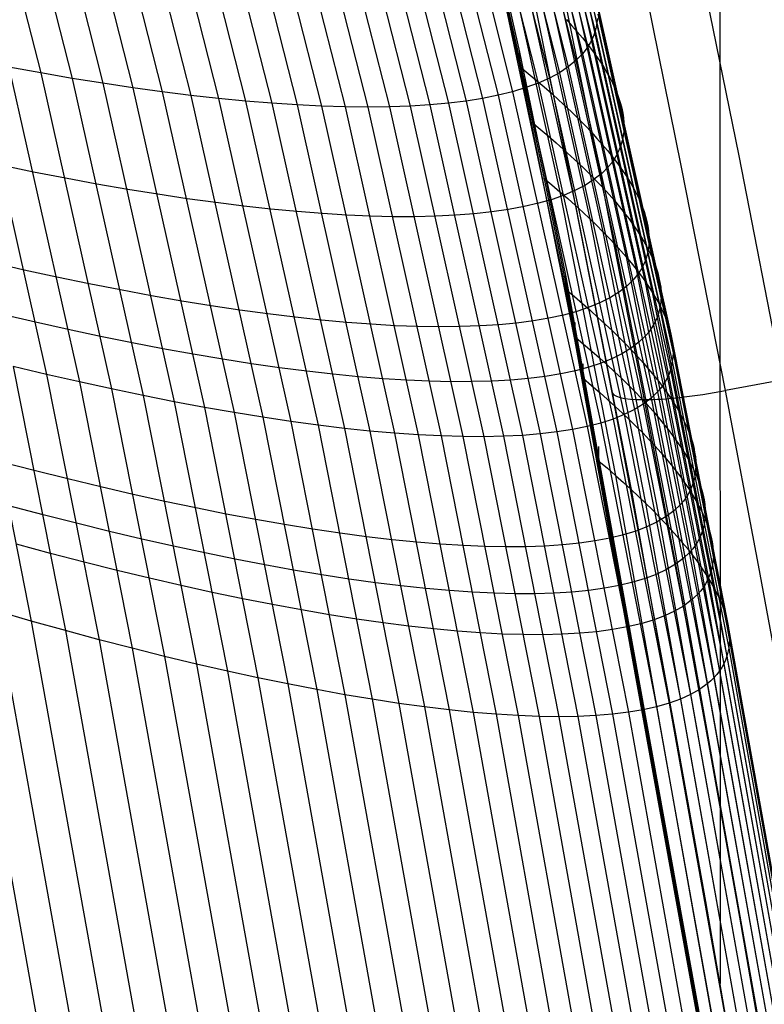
# Model space of a CAD drawing. Extents: x -260 to 296, y -277 to 294.
# Tile 164 of 241: x 238 to 257, y 1 to 26. Entities that reach past the tile are written whole.
import ezdxf

# ---------------------------------------------------------------- set-up
doc = ezdxf.new("R2010")
doc.units = 0
doc.layers.add('PREDEFINITO', color=7, linetype='CONTINUOUS')

msp = doc.modelspace()

# ---------------------------------------------------------------- linework, layer by layer
at = {"layer": 'PREDEFINITO'}
for p, q in [((256.149, 70.102, 693.958), (256.172, 1.455, 420.455)), ((250.825, 34.729, 410.303), (253.012, 26.079, 410.975)), ((250.778, 34.511, 411.121), (252.964, 25.864, 411.813)), ((250.593, 34.103, 412.779), (252.778, 25.466, 413.51)), ((250.7, 34.303, 411.947), (252.886, 25.66, 412.658)), ((250.456, 33.913, 413.617), (252.64, 25.283, 414.367)), ((250.29, 33.733, 414.46), (252.472, 25.11, 415.23)), ((249.869, 33.402, 416.157), (252.047, 24.799, 416.964)), ((250.094, 33.562, 415.307), (252.274, 24.949, 416.095)), ((249.333, 33.112, 417.862), (251.505, 24.533, 418.705)), ((249.615, 33.252, 417.009), (251.791, 24.66, 417.834)), ((236.701, 32.866, 435.054), (238.755, 24.794, 436.185)), ((248.682, 32.865, 419.567), (250.849, 24.313, 420.445)), ((249.021, 32.983, 418.715), (251.191, 24.417, 419.576)), ((237.497, 32.758, 434.405), (239.559, 24.655, 435.529)), ((238.277, 32.662, 433.738), (240.346, 24.528, 434.853)), ((239.04, 32.576, 433.053), (241.116, 24.413, 434.16)), ((247.499, 32.576, 422.11), (249.655, 24.074, 423.038)), ((247.921, 32.661, 421.266), (250.08, 24.141, 422.178)), ((248.315, 32.758, 420.418), (250.478, 24.221, 421.313)), ((239.785, 32.502, 432.352), (241.868, 24.31, 433.45)), ((240.51, 32.439, 431.636), (242.6, 24.218, 432.723)), ((241.216, 32.388, 430.904), (243.313, 24.139, 431.981)), ((241.902, 32.348, 430.158), (244.005, 24.071, 431.224)), ((242.566, 32.319, 429.399), (244.676, 24.016, 430.454)), ((245.002, 32.319, 426.247), (247.134, 23.919, 427.25)), ((245.552, 32.347, 425.434), (247.689, 23.925, 426.423)), ((246.077, 32.388, 424.613), (248.219, 23.944, 425.587)), ((246.577, 32.439, 423.785), (248.724, 23.975, 424.744)), ((247.051, 32.502, 422.95), (249.203, 24.018, 423.894)), ((243.209, 32.302, 428.628), (245.325, 23.973, 429.67)), ((243.83, 32.296, 427.845), (245.951, 23.943, 428.874)), ((244.428, 32.302, 427.051), (246.554, 23.925, 428.067)), ((251.033, 25.328, 408.793), (249.734, 31.052, 408.557)), ((251.033, 25.143, 404.297), (249.734, 30.866, 404.061)), ((249.734, 30.681, 399.565), (251.033, 24.957, 399.801)), ((250.155, 30.341, 399.885), (252.062, 21.747, 400.26)), ((250.548, 30.007, 400.509), (252.458, 21.399, 400.904)), ((250.913, 29.678, 401.153), (252.826, 21.058, 401.567)), ((251.25, 29.356, 401.816), (253.166, 20.724, 402.25)), ((251.559, 29.04, 402.497), (253.477, 20.397, 402.951)), ((251.839, 28.731, 403.196), (253.76, 20.079, 403.67)), ((252.09, 28.428, 403.912), (254.013, 19.768, 404.405)), ((256.654, 22.665, 412.939), (255.491, 28.417, 412.179)), ((252.312, 28.134, 404.644), (254.236, 19.467, 405.157)), ((255.183, 22.377, 413.009), (254.022, 28.119, 412.252)), ((252.216, 19.24, 399.756), (250.398, 27.822, 399.4)), ((252.296, 22.257, 416.116), (251.159, 27.891, 415.375)), ((253.119, 22.103, 413.978), (251.967, 27.804, 413.228)), ((252.504, 27.846, 405.391), (254.43, 19.174, 405.924)), ((252.666, 27.567, 406.152), (254.594, 18.89, 406.706)), ((252.902, 27.035, 407.714), (254.832, 18.351, 408.309)), ((252.975, 26.782, 408.514), (254.905, 18.097, 409.128)), ((253.017, 26.538, 409.324), (254.948, 17.853, 409.959)), ((253.03, 26.304, 410.145), (254.961, 17.619, 410.799)), ((252.227, 26.16, 402.649), (252.371, 26.003, 402.999)), ((252.371, 26.003, 402.999), (252.508, 25.848, 403.354)), ((253.012, 26.079, 410.975), (252.992, 25.97, 411.393)), ((253.025, 26.19, 410.559), (253.012, 26.079, 410.975)), ((253.012, 26.079, 410.975), (254.943, 17.397, 411.649)), ((252.508, 25.848, 403.354), (252.637, 25.694, 403.713)), ((252.929, 25.761, 412.234), (252.886, 25.66, 412.658)), ((252.964, 25.864, 411.813), (252.929, 25.761, 412.234)), ((252.992, 25.97, 411.393), (252.964, 25.864, 411.813)), ((252.964, 25.864, 411.813), (254.894, 17.186, 412.507)), ((252.637, 25.694, 403.713), (252.76, 25.543, 404.076)), ((252.76, 25.543, 404.076), (252.874, 25.393, 404.444)), ((252.836, 25.562, 413.083), (252.778, 25.466, 413.51)), ((252.886, 25.66, 412.658), (252.836, 25.562, 413.083)), ((252.886, 25.66, 412.658), (254.816, 16.986, 413.372)), ((252.216, 19.611, 409.029), (251.033, 25.328, 408.793)), ((251.033, 24.957, 399.801), (251.033, 25.328, 408.793)), ((252.64, 25.283, 414.367), (252.472, 25.11, 415.23)), ((252.712, 25.373, 413.938), (252.64, 25.283, 414.367)), ((252.64, 25.283, 414.367), (254.567, 16.621, 415.12)), ((252.778, 25.466, 413.51), (252.712, 25.373, 413.938)), ((252.778, 25.466, 413.51), (254.706, 16.797, 414.243)), ((252.874, 25.393, 404.444), (252.982, 25.245, 404.815)), ((252.982, 25.245, 404.815), (253.082, 25.1, 405.19)), ((237.1, 25.105, 437.44), (238.9, 17.067, 438.588)), ((252.216, 19.425, 404.533), (251.033, 25.143, 404.297)), ((252.472, 25.11, 415.23), (252.274, 24.949, 416.095)), ((252.472, 25.11, 415.23), (254.398, 16.456, 416.001)), ((253.082, 25.1, 405.19), (253.175, 24.956, 405.568)), ((238.755, 24.794, 436.185), (237.935, 24.943, 436.823)), ((237.935, 24.943, 436.823), (239.742, 16.874, 437.965)), ((239.559, 24.655, 435.529), (238.755, 24.794, 436.185)), ((238.755, 24.794, 436.185), (240.569, 16.692, 437.321)), ((251.033, 24.957, 399.801), (253.063, 14.843, 400.218)), ((251.033, 24.957, 399.519), (251.248, 24.782, 399.825)), ((251.248, 24.782, 399.825), (251.456, 24.608, 400.135)), ((252.047, 24.799, 416.964), (251.791, 24.66, 417.834)), ((252.274, 24.949, 416.095), (252.047, 24.799, 416.964)), ((252.047, 24.799, 416.964), (253.97, 16.164, 417.773)), ((252.274, 24.949, 416.095), (254.199, 16.304, 416.886)), ((253.175, 24.956, 405.568), (253.26, 24.815, 405.951)), ((253.26, 24.815, 405.951), (253.338, 24.676, 406.336)), ((240.346, 24.528, 434.853), (239.559, 24.655, 435.529)), ((239.559, 24.655, 435.529), (241.379, 16.523, 436.656)), ((241.116, 24.413, 434.16), (240.346, 24.528, 434.853)), ((240.346, 24.528, 434.853), (242.173, 16.365, 435.973)), ((251.505, 24.533, 418.705), (251.191, 24.417, 419.576)), ((251.456, 24.608, 400.135), (251.657, 24.435, 400.451)), ((251.791, 24.66, 417.834), (251.505, 24.533, 418.705)), ((251.505, 24.533, 418.705), (253.424, 15.921, 419.551)), ((251.791, 24.66, 417.834), (253.711, 16.036, 418.662)), ((253.338, 24.676, 406.336), (253.408, 24.539, 406.726)), ((253.408, 24.539, 406.726), (253.471, 24.404, 407.118)), ((241.868, 24.31, 433.45), (241.116, 24.413, 434.16)), ((241.116, 24.413, 434.16), (242.949, 16.22, 435.271)), ((242.6, 24.218, 432.723), (241.868, 24.31, 433.45)), ((241.868, 24.31, 433.45), (243.707, 16.087, 434.551)), ((250.849, 24.313, 420.445), (250.478, 24.221, 421.313)), ((251.191, 24.417, 419.576), (250.849, 24.313, 420.445)), ((250.849, 24.313, 420.445), (252.762, 15.73, 421.326)), ((251.191, 24.417, 419.576), (253.107, 15.819, 420.439)), ((251.657, 24.435, 400.451), (251.851, 24.264, 400.772)), ((251.851, 24.264, 400.772), (252.038, 24.095, 401.098)), ((253.471, 24.404, 407.118), (253.526, 24.271, 407.514)), ((253.526, 24.271, 407.514), (253.574, 24.141, 407.912)), ((243.313, 24.139, 431.981), (242.6, 24.218, 432.723)), ((242.6, 24.218, 432.723), (244.445, 15.967, 433.815)), ((244.005, 24.071, 431.224), (243.313, 24.139, 431.981)), ((243.313, 24.139, 431.981), (245.164, 15.86, 433.062)), ((244.676, 24.016, 430.454), (244.005, 24.071, 431.224)), ((244.005, 24.071, 431.224), (245.862, 15.765, 432.295)), ((245.325, 23.973, 429.67), (244.676, 24.016, 430.454)), ((244.676, 24.016, 430.454), (246.538, 15.683, 431.512)), ((249.203, 24.018, 423.894), (248.724, 23.975, 424.744)), ((249.655, 24.074, 423.038), (249.203, 24.018, 423.894)), ((249.203, 24.018, 423.894), (251.102, 15.503, 424.841)), ((250.08, 24.141, 422.178), (249.655, 24.074, 423.038)), ((249.655, 24.074, 423.038), (251.558, 15.54, 423.97)), ((250.478, 24.221, 421.313), (250.08, 24.141, 422.178)), ((250.08, 24.141, 422.178), (251.987, 15.59, 423.093)), ((250.478, 24.221, 421.313), (252.388, 15.654, 422.211)), ((252.038, 24.095, 401.098), (252.218, 23.927, 401.429)), ((253.574, 24.141, 407.912), (253.614, 24.013, 408.314)), ((253.614, 24.013, 408.314), (253.647, 23.888, 408.719)), ((245.951, 23.943, 428.874), (245.325, 23.973, 429.67)), ((245.325, 23.973, 429.67), (247.192, 15.615, 430.717)), ((246.554, 23.925, 428.067), (245.951, 23.943, 428.874)), ((245.951, 23.943, 428.874), (247.824, 15.559, 429.908)), ((247.134, 23.919, 427.25), (246.554, 23.925, 428.067)), ((246.554, 23.925, 428.067), (248.432, 15.517, 429.088)), ((247.689, 23.925, 426.423), (247.134, 23.919, 427.25)), ((247.134, 23.919, 427.25), (249.016, 15.488, 428.257)), ((248.219, 23.944, 425.587), (247.689, 23.925, 426.423)), ((247.689, 23.925, 426.423), (249.576, 15.472, 427.415)), ((248.724, 23.975, 424.744), (248.219, 23.944, 425.587)), ((248.219, 23.944, 425.587), (250.11, 15.469, 426.565)), ((248.724, 23.975, 424.744), (250.619, 15.479, 425.707)), ((252.218, 23.927, 401.429), (252.391, 23.761, 401.765)), ((252.391, 23.761, 401.765), (252.557, 23.597, 402.105)), ((253.647, 23.888, 408.719), (253.672, 23.765, 409.126)), ((253.672, 23.765, 409.126), (253.69, 23.644, 409.536)), ((251.339, 23.53, 399.578), (251.554, 23.353, 399.885)), ((252.557, 23.597, 402.105), (252.716, 23.435, 402.45)), ((253.69, 23.644, 409.536), (253.7, 23.526, 409.948)), ((253.7, 23.526, 409.948), (253.702, 23.41, 410.363)), ((251.554, 23.353, 399.885), (251.762, 23.178, 400.198)), ((252.716, 23.435, 402.45), (252.868, 23.274, 402.8)), ((252.868, 23.274, 402.8), (253.012, 23.115, 403.154)), ((253.697, 23.297, 410.78), (253.684, 23.186, 411.199)), ((253.702, 23.41, 410.363), (253.697, 23.297, 410.78)), ((251.762, 23.178, 400.198), (251.963, 23.005, 400.515)), ((251.963, 23.005, 400.515), (252.158, 22.833, 400.838)), ((253.012, 23.115, 403.154), (253.149, 22.959, 403.512)), ((253.636, 22.972, 412.044), (253.601, 22.87, 412.469)), ((253.664, 23.078, 411.621), (253.636, 22.972, 412.044)), ((253.684, 23.186, 411.199), (253.664, 23.078, 411.621)), ((252.158, 22.833, 400.838), (252.345, 22.662, 401.166)), ((253.149, 22.959, 403.512), (253.279, 22.804, 403.875)), ((253.279, 22.804, 403.875), (253.402, 22.651, 404.241)), ((253.558, 22.769, 412.896), (253.508, 22.672, 413.324)), ((253.601, 22.87, 412.469), (253.558, 22.769, 412.896)), ((252.345, 22.662, 401.166), (252.526, 22.493, 401.498)), ((252.526, 22.493, 401.498), (252.699, 22.326, 401.836)), ((253.384, 22.485, 414.186), (253.311, 22.396, 414.618)), ((253.45, 22.577, 413.754), (253.384, 22.485, 414.186)), ((253.402, 22.651, 404.241), (253.517, 22.5, 404.612)), ((253.508, 22.672, 413.324), (253.45, 22.577, 413.754)), ((253.517, 22.5, 404.612), (253.625, 22.351, 404.986)), ((257.776, 16.929, 413.871), (256.654, 22.665, 412.939)), ((238.564, 22.254, 437.203), (237.727, 22.426, 437.823)), ((239.387, 22.094, 436.564), (238.564, 22.254, 437.203)), ((253.393, 16.641, 417.026), (252.296, 22.257, 416.116)), ((252.699, 22.326, 401.836), (252.865, 22.161, 402.178)), ((253.143, 22.227, 415.487), (252.944, 22.068, 416.359)), ((253.311, 22.396, 414.618), (253.143, 22.227, 415.487)), ((253.625, 22.351, 404.986), (253.725, 22.205, 405.364)), ((256.303, 16.651, 413.939), (255.183, 22.377, 413.009)), ((240.193, 21.945, 435.904), (239.387, 22.094, 436.564)), ((251.638, 22.101, 399.637), (251.853, 21.923, 399.946)), ((252.944, 22.068, 416.359), (252.717, 21.921, 417.233)), ((252.865, 22.161, 402.178), (253.024, 21.998, 402.524)), ((253.024, 21.998, 402.524), (253.176, 21.837, 402.875)), ((254.23, 16.418, 414.899), (253.119, 22.103, 413.978)), ((253.725, 22.205, 405.364), (253.818, 22.06, 405.747)), ((253.818, 22.06, 405.747), (253.904, 21.918, 406.132)), ((240.983, 21.808, 435.226), (240.193, 21.945, 435.904)), ((241.755, 21.683, 434.53), (240.983, 21.808, 435.226)), ((251.853, 21.923, 399.946), (252.062, 21.747, 400.26)), ((252.062, 21.747, 400.26), (252.263, 21.572, 400.579)), ((252.062, 21.747, 400.26), (253.489, 14.476, 400.578)), ((252.46, 21.786, 418.11), (252.174, 21.663, 418.987)), ((252.717, 21.921, 417.233), (252.46, 21.786, 418.11)), ((253.176, 21.837, 402.875), (253.321, 21.677, 403.231)), ((253.904, 21.918, 406.132), (253.982, 21.778, 406.521)), ((253.982, 21.778, 406.521), (254.052, 21.641, 406.914)), ((242.508, 21.57, 433.817), (241.755, 21.683, 434.53)), ((243.243, 21.469, 433.087), (242.508, 21.57, 433.817)), ((243.958, 21.38, 432.342), (243.243, 21.469, 433.087)), ((251.859, 21.552, 419.863), (251.515, 21.453, 420.739)), ((252.174, 21.663, 418.987), (251.859, 21.552, 419.863)), ((252.263, 21.572, 400.579), (252.458, 21.399, 400.904)), ((253.321, 21.677, 403.231), (253.458, 21.52, 403.591)), ((253.458, 21.52, 403.591), (253.588, 21.364, 403.955)), ((254.052, 21.641, 406.914), (254.115, 21.505, 407.31)), ((254.115, 21.505, 407.31), (254.171, 21.372, 407.709)), ((244.652, 21.304, 431.581), (243.958, 21.38, 432.342)), ((245.324, 21.24, 430.807), (244.652, 21.304, 431.581)), ((245.975, 21.188, 430.019), (245.324, 21.24, 430.807)), ((250.318, 21.23, 423.349), (249.864, 21.181, 424.21)), ((250.744, 21.292, 422.482), (250.318, 21.23, 423.349)), ((251.144, 21.366, 421.612), (250.744, 21.292, 422.482)), ((251.515, 21.453, 420.739), (251.144, 21.366, 421.612)), ((252.458, 21.399, 400.904), (252.646, 21.228, 401.233)), ((252.458, 21.399, 400.904), (253.888, 14.116, 401.237)), ((252.646, 21.228, 401.233), (252.826, 21.058, 401.567)), ((253.588, 21.364, 403.955), (253.711, 21.21, 404.323)), ((253.711, 21.21, 404.323), (253.826, 21.059, 404.695)), ((254.171, 21.372, 407.709), (254.218, 21.242, 408.111)), ((254.218, 21.242, 408.111), (254.259, 21.113, 408.516)), ((246.603, 21.149, 429.219), (245.975, 21.188, 430.019)), ((247.208, 21.123, 428.407), (246.603, 21.149, 429.219)), ((247.79, 21.109, 427.585), (247.208, 21.123, 428.407)), ((248.346, 21.108, 426.754), (247.79, 21.109, 427.585)), ((248.878, 21.12, 425.913), (248.346, 21.108, 426.754)), ((249.384, 21.144, 425.065), (248.878, 21.12, 425.913)), ((249.864, 21.181, 424.21), (249.384, 21.144, 425.065)), ((252.826, 21.058, 401.567), (253, 20.89, 401.906)), ((252.826, 21.058, 401.567), (254.258, 13.765, 401.917)), ((253.826, 21.059, 404.695), (253.934, 20.91, 405.072)), ((254.259, 21.113, 408.516), (254.292, 20.988, 408.924)), ((254.292, 20.988, 408.924), (254.317, 20.864, 409.334)), ((253, 20.89, 401.906), (253.166, 20.724, 402.25)), ((253.166, 20.724, 402.25), (253.325, 20.56, 402.598)), ((253.166, 20.724, 402.25), (254.6, 13.421, 402.617)), ((253.934, 20.91, 405.072), (254.034, 20.763, 405.452)), ((254.034, 20.763, 405.452), (254.128, 20.618, 405.835)), ((254.317, 20.864, 409.334), (254.334, 20.744, 409.748)), ((254.334, 20.744, 409.748), (254.344, 20.626, 410.163)), ((253.325, 20.56, 402.598), (253.477, 20.397, 402.951)), ((254.128, 20.618, 405.835), (254.213, 20.475, 406.223)), ((254.213, 20.475, 406.223), (254.291, 20.335, 406.613)), ((254.347, 20.51, 410.581), (254.342, 20.397, 411.002)), ((254.344, 20.626, 410.163), (254.347, 20.51, 410.581)), ((253.477, 20.397, 402.951), (253.622, 20.237, 403.308)), ((253.477, 20.397, 402.951), (254.914, 13.085, 403.334)), ((253.622, 20.237, 403.308), (253.76, 20.079, 403.67)), ((254.291, 20.335, 406.613), (254.362, 20.197, 407.008)), ((254.329, 20.287, 411.425), (254.309, 20.179, 411.849)), ((254.342, 20.397, 411.002), (254.329, 20.287, 411.425)), ((254.362, 20.197, 407.008), (254.425, 20.061, 407.405)), ((253.76, 20.079, 403.67), (253.89, 19.923, 404.035)), ((253.76, 20.079, 403.67), (255.198, 12.759, 404.07)), ((254.245, 19.972, 412.704), (254.202, 19.873, 413.134)), ((254.281, 20.074, 412.276), (254.245, 19.972, 412.704)), ((254.309, 20.179, 411.849), (254.281, 20.074, 412.276)), ((254.425, 20.061, 407.405), (254.481, 19.928, 407.806)), ((238.328, 19.742, 438.206), (237.474, 19.936, 438.806)), ((239.168, 19.56, 437.585), (238.328, 19.742, 438.206)), ((253.89, 19.923, 404.035), (254.013, 19.768, 404.405)), ((254.013, 19.768, 404.405), (254.128, 19.616, 404.779)), ((254.013, 19.768, 404.405), (255.452, 12.442, 404.823)), ((254.152, 19.776, 413.566), (254.094, 19.683, 413.999)), ((254.202, 19.873, 413.134), (254.152, 19.776, 413.566)), ((254.481, 19.928, 407.806), (254.529, 19.797, 408.21)), ((254.529, 19.797, 408.21), (254.569, 19.669, 408.616)), ((239.992, 19.389, 436.943), (239.168, 19.56, 437.585)), ((256.084, -1.769, 409.911), (252.216, 19.611, 409.029)), ((252.216, 19.24, 400.037), (252.216, 19.611, 409.029)), ((253.955, 19.504, 414.87), (253.786, 19.337, 415.744)), ((254.028, 19.592, 414.434), (253.955, 19.504, 414.87)), ((254.094, 19.683, 413.999), (254.028, 19.592, 414.434)), ((254.128, 19.616, 404.779), (254.236, 19.467, 405.157)), ((254.236, 19.467, 405.157), (254.337, 19.319, 405.539)), ((254.236, 19.467, 405.157), (255.677, 12.134, 405.591)), ((254.569, 19.669, 408.616), (254.602, 19.543, 409.026)), ((254.602, 19.543, 409.026), (254.627, 19.42, 409.438)), ((240.801, 19.23, 436.281), (239.992, 19.389, 436.943)), ((241.593, 19.082, 435.6), (240.801, 19.23, 436.281)), ((256.084, -1.954, 405.415), (252.216, 19.425, 404.533)), ((256.084, -2.14, 400.643), (252.216, 19.24, 399.756)), ((252.216, 19.24, 399.756), (252.432, 19.06, 400.068)), ((253.786, 19.337, 415.744), (253.587, 19.181, 416.623)), ((254.337, 19.319, 405.539), (254.43, 19.174, 405.924)), ((254.627, 19.42, 409.438), (254.645, 19.299, 409.853)), ((254.645, 19.299, 409.853), (254.655, 19.181, 410.271)), ((242.367, 18.947, 434.901), (241.593, 19.082, 435.6)), ((243.123, 18.824, 434.185), (242.367, 18.947, 434.901)), ((252.432, 19.06, 400.068), (252.641, 18.881, 400.385)), ((253.359, 19.038, 417.504), (253.101, 18.907, 418.386)), ((253.587, 19.181, 416.623), (253.359, 19.038, 417.504)), ((254.43, 19.174, 405.924), (254.516, 19.03, 406.313)), ((254.43, 19.174, 405.924), (255.872, 11.836, 406.376)), ((254.516, 19.03, 406.313), (254.594, 18.89, 406.706)), ((254.652, 18.953, 411.112), (254.639, 18.843, 411.537)), ((254.657, 19.065, 410.69), (254.652, 18.953, 411.112)), ((254.655, 19.181, 410.271), (254.657, 19.065, 410.69)), ((243.859, 18.714, 433.452), (243.123, 18.824, 434.185)), ((244.576, 18.615, 432.703), (243.859, 18.714, 433.452)), ((252.498, 18.681, 420.152), (252.154, 18.587, 421.033)), ((252.814, 18.788, 419.269), (252.498, 18.681, 420.152)), ((252.641, 18.881, 400.385), (252.843, 18.704, 400.708)), ((253.101, 18.907, 418.386), (252.814, 18.788, 419.269)), ((252.843, 18.704, 400.708), (253.038, 18.528, 401.035)), ((254.619, 18.735, 411.963), (254.591, 18.631, 412.391)), ((254.594, 18.89, 406.706), (254.665, 18.751, 407.102)), ((254.594, 18.89, 406.706), (256.037, 11.548, 407.174)), ((254.639, 18.843, 411.537), (254.619, 18.735, 411.963)), ((254.665, 18.751, 407.102), (254.728, 18.615, 407.501)), ((238.617, 18.405, 438.397), (237.762, 18.604, 438.998)), ((245.272, 18.53, 431.938), (244.576, 18.615, 432.703)), ((245.946, 18.457, 431.16), (245.272, 18.53, 431.938)), ((246.599, 18.397, 430.368), (245.946, 18.457, 431.16)), ((251.381, 18.437, 422.788), (250.953, 18.381, 423.66)), ((251.781, 18.506, 421.912), (251.381, 18.437, 422.788)), ((252.154, 18.587, 421.033), (251.781, 18.506, 421.912)), ((253.038, 18.528, 401.035), (253.226, 18.355, 401.368)), ((254.512, 18.43, 413.253), (254.462, 18.334, 413.686)), ((254.555, 18.529, 412.821), (254.512, 18.43, 413.253)), ((254.591, 18.631, 412.391), (254.555, 18.529, 412.821)), ((254.728, 18.615, 407.501), (254.784, 18.482, 407.903)), ((254.784, 18.482, 407.903), (254.832, 18.351, 408.309)), ((239.458, 18.217, 437.775), (238.617, 18.405, 438.397)), ((240.284, 18.041, 437.132), (239.458, 18.217, 437.775)), ((247.229, 18.35, 429.564), (246.599, 18.397, 430.368)), ((247.835, 18.315, 428.748), (247.229, 18.35, 429.564)), ((248.418, 18.294, 427.921), (247.835, 18.315, 428.748)), ((248.976, 18.285, 427.085), (248.418, 18.294, 427.921)), ((249.509, 18.29, 426.24), (248.976, 18.285, 427.085)), ((250.017, 18.307, 425.386), (249.509, 18.29, 426.24)), ((250.498, 18.338, 424.526), (250.017, 18.307, 425.386)), ((250.953, 18.381, 423.66), (250.498, 18.338, 424.526)), ((252.453, 18.027, 400.087), (252.453, 18.398, 409.079)), ((253.226, 18.355, 401.368), (253.407, 18.183, 401.705)), ((253.407, 18.183, 401.705), (253.581, 18.013, 402.047)), ((254.403, 18.241, 414.121), (254.338, 18.151, 414.557)), ((254.462, 18.334, 413.686), (254.403, 18.241, 414.121)), ((254.832, 18.351, 408.309), (254.872, 18.222, 408.717)), ((254.832, 18.351, 408.309), (256.276, 11.004, 408.811)), ((254.872, 18.222, 408.717), (254.905, 18.097, 409.128)), ((241.093, 17.877, 436.469), (240.284, 18.041, 437.132)), ((252.453, 18.027, 399.806), (252.669, 17.845, 400.12)), ((253.581, 18.013, 402.047), (253.748, 17.845, 402.394)), ((254.264, 18.063, 414.995), (254.095, 17.897, 415.873)), ((254.338, 18.151, 414.557), (254.264, 18.063, 414.995)), ((254.905, 18.097, 409.128), (254.93, 17.973, 409.542)), ((254.905, 18.097, 409.128), (256.35, 10.748, 409.648)), ((254.93, 17.973, 409.542), (254.948, 17.853, 409.959)), ((241.886, 17.724, 435.787), (241.093, 17.877, 436.469)), ((242.661, 17.584, 435.086), (241.886, 17.724, 435.787)), ((252.669, 17.845, 400.12), (252.878, 17.665, 400.438)), ((253.896, 17.743, 416.754), (253.668, 17.602, 417.638)), ((253.748, 17.845, 402.394), (253.907, 17.679, 402.746)), ((254.095, 17.897, 415.873), (253.896, 17.743, 416.754)), ((253.907, 17.679, 402.746), (254.06, 17.515, 403.102)), ((254.948, 17.853, 409.959), (254.958, 17.735, 410.378)), ((254.948, 17.853, 409.959), (256.393, 10.504, 410.496)), ((254.958, 17.735, 410.378), (254.961, 17.619, 410.799)), ((237.174, 17.487, 439.77), (238.511, 10.742, 440.751)), ((243.418, 17.456, 434.368), (242.661, 17.584, 435.086)), ((244.156, 17.341, 433.633), (243.418, 17.456, 434.368)), ((252.878, 17.665, 400.438), (253.08, 17.487, 400.762)), ((253.08, 17.487, 400.762), (253.275, 17.311, 401.091)), ((253.41, 17.472, 418.524), (253.122, 17.355, 419.41)), ((253.668, 17.602, 417.638), (253.41, 17.472, 418.524)), ((254.06, 17.515, 403.102), (254.205, 17.353, 403.463)), ((254.955, 17.507, 411.223), (254.943, 17.397, 411.649)), ((254.961, 17.619, 410.799), (254.955, 17.507, 411.223)), ((254.961, 17.619, 410.799), (256.406, 10.272, 411.353)), ((238.9, 17.067, 438.588), (238.044, 17.271, 439.19)), ((238.044, 17.271, 439.19), (239.386, 10.498, 440.167)), ((244.873, 17.238, 432.882), (244.156, 17.341, 433.633)), ((245.57, 17.148, 432.116), (244.873, 17.238, 432.882)), ((252.806, 17.251, 420.295), (252.461, 17.159, 421.18)), ((252.658, 16.966, 400.131), (252.658, 17.337, 409.123)), ((253.122, 17.355, 419.41), (252.806, 17.251, 420.295)), ((253.275, 17.311, 401.091), (253.464, 17.136, 401.425)), ((254.205, 17.353, 403.463), (254.343, 17.193, 403.827)), ((254.343, 17.193, 403.827), (254.473, 17.036, 404.197)), ((254.894, 17.186, 412.507), (254.859, 17.084, 412.939)), ((254.922, 17.29, 412.077), (254.894, 17.186, 412.507)), ((254.894, 17.186, 412.507), (256.339, 9.843, 413.094)), ((254.943, 17.397, 411.649), (254.922, 17.29, 412.077)), ((254.943, 17.397, 411.649), (256.388, 10.051, 412.22)), ((259.25, 17.206, 413.803), (256.303, 16.651, 413.939)), ((239.742, 16.874, 437.965), (238.9, 17.067, 438.588)), ((238.9, 17.067, 438.588), (240.247, 10.266, 439.56)), ((246.245, 17.071, 431.336), (245.57, 17.148, 432.116)), ((246.899, 17.007, 430.542), (246.245, 17.071, 431.336)), ((247.53, 16.955, 429.736), (246.899, 17.007, 430.542)), ((248.137, 16.917, 428.918), (247.53, 16.955, 429.736)), ((248.721, 16.892, 428.089), (248.137, 16.917, 428.918)), ((250.803, 16.921, 424.684), (250.321, 16.894, 425.547)), ((251.259, 16.961, 423.815), (250.803, 16.921, 424.684)), ((251.687, 17.014, 422.94), (251.259, 16.961, 423.815)), ((252.088, 17.08, 422.062), (251.687, 17.014, 422.94)), ((252.461, 17.159, 421.18), (252.088, 17.08, 422.062)), ((252.658, 16.966, 399.851), (252.874, 16.783, 400.165)), ((253.464, 17.136, 401.425), (253.645, 16.964, 401.764)), ((253.645, 16.964, 401.764), (253.819, 16.793, 402.107)), ((254.473, 17.036, 404.197), (254.596, 16.88, 404.57)), ((254.816, 16.986, 413.372), (254.765, 16.89, 413.807)), ((254.859, 17.084, 412.939), (254.816, 16.986, 413.372)), ((254.816, 16.986, 413.372), (256.26, 9.647, 413.976)), ((240.569, 16.692, 437.321), (239.742, 16.874, 437.965)), ((239.742, 16.874, 437.965), (241.095, 10.046, 438.931)), ((241.379, 16.523, 436.656), (240.569, 16.692, 437.321)), ((240.569, 16.692, 437.321), (241.926, 9.838, 438.281)), ((249.279, 16.879, 427.25), (248.721, 16.892, 428.089)), ((249.813, 16.88, 426.402), (249.279, 16.879, 427.25)), ((250.321, 16.894, 425.547), (249.813, 16.88, 426.402)), ((252.874, 16.783, 400.165), (253.083, 16.602, 400.485)), ((253.819, 16.793, 402.107), (253.986, 16.624, 402.456)), ((254.641, 16.708, 414.681), (254.567, 16.621, 415.12)), ((254.596, 16.88, 404.57), (254.712, 16.727, 404.947)), ((254.706, 16.797, 414.243), (254.641, 16.708, 414.681)), ((254.765, 16.89, 413.807), (254.706, 16.797, 414.243)), ((254.706, 16.797, 414.243), (256.15, 9.463, 414.864)), ((254.712, 16.727, 404.947), (254.82, 16.576, 405.328)), ((242.173, 16.365, 435.973), (241.379, 16.523, 436.656)), ((241.379, 16.523, 436.656), (242.742, 9.642, 437.611)), ((253.083, 16.602, 400.485), (253.286, 16.423, 400.81)), ((253.286, 16.423, 400.81), (253.481, 16.246, 401.14)), ((254.223, 12.258, 417.866), (253.393, 16.641, 417.026)), ((253.986, 16.624, 402.456), (254.146, 16.457, 402.809)), ((254.146, 16.457, 402.809), (254.298, 16.293, 403.166)), ((254.398, 16.456, 416.001), (254.199, 16.304, 416.886)), ((255.073, 11.975, 415.751), (254.23, 16.418, 414.899)), ((254.567, 16.621, 415.12), (254.398, 16.456, 416.001)), ((254.398, 16.456, 416.001), (255.84, 9.134, 416.654)), ((254.567, 16.621, 415.12), (256.01, 9.292, 415.757)), ((254.82, 16.576, 405.328), (254.921, 16.427, 405.713)), ((254.921, 16.427, 405.713), (255.015, 16.281, 406.102)), ((257.153, 12.172, 414.799), (256.303, 16.651, 413.939)), ((242.949, 16.22, 435.271), (242.173, 16.365, 435.973)), ((242.173, 16.365, 435.973), (243.541, 9.458, 436.92)), ((243.707, 16.087, 434.551), (242.949, 16.22, 435.271)), ((242.949, 16.22, 435.271), (244.321, 9.288, 436.211)), ((253.481, 16.246, 401.14), (253.669, 16.071, 401.475)), ((253.97, 16.164, 417.773), (253.711, 16.036, 418.662)), ((254.199, 16.304, 416.886), (253.97, 16.164, 417.773)), ((253.97, 16.164, 417.773), (255.409, 8.858, 418.458)), ((254.199, 16.304, 416.886), (255.639, 8.99, 417.555)), ((254.298, 16.293, 403.166), (254.444, 16.13, 403.528)), ((255.015, 16.281, 406.102), (255.101, 16.137, 406.494)), ((244.445, 15.967, 433.815), (243.707, 16.087, 434.551)), ((243.707, 16.087, 434.551), (245.084, 9.13, 435.484)), ((245.164, 15.86, 433.062), (244.445, 15.967, 433.815)), ((244.445, 15.967, 433.815), (245.827, 8.986, 434.739)), ((253.424, 15.921, 419.551), (253.107, 15.819, 420.439)), ((253.711, 16.036, 418.662), (253.424, 15.921, 419.551)), ((253.424, 15.921, 419.551), (254.86, 8.636, 420.266)), ((253.669, 16.071, 401.475), (253.851, 15.897, 401.815)), ((253.711, 16.036, 418.662), (255.149, 8.74, 419.362)), ((254.444, 16.13, 403.528), (254.582, 15.97, 403.894)), ((254.582, 15.97, 403.894), (254.712, 15.811, 404.265)), ((255.101, 16.137, 406.494), (255.179, 15.995, 406.89)), ((255.179, 15.995, 406.89), (255.25, 15.856, 407.29)), ((245.862, 15.765, 432.295), (245.164, 15.86, 433.062)), ((245.164, 15.86, 433.062), (246.55, 8.855, 433.977)), ((246.538, 15.683, 431.512), (245.862, 15.765, 432.295)), ((245.862, 15.765, 432.295), (247.252, 8.737, 433.2)), ((247.192, 15.615, 430.717), (246.538, 15.683, 431.512)), ((246.538, 15.683, 431.512), (247.932, 8.633, 432.408)), ((252.388, 15.654, 422.211), (251.987, 15.59, 423.093)), ((252.762, 15.73, 421.326), (252.388, 15.654, 422.211)), ((252.388, 15.654, 422.211), (253.818, 8.405, 422.971)), ((253.107, 15.819, 420.439), (252.762, 15.73, 421.326)), ((252.762, 15.73, 421.326), (254.194, 8.468, 422.072)), ((253.107, 15.819, 420.439), (254.541, 8.545, 421.17)), ((253.851, 15.897, 401.815), (254.025, 15.726, 402.16)), ((254.025, 15.726, 402.16), (254.192, 15.557, 402.509)), ((254.712, 15.811, 404.265), (254.836, 15.655, 404.64)), ((254.836, 15.655, 404.64), (254.951, 15.501, 405.018)), ((255.25, 15.856, 407.29), (255.313, 15.72, 407.692)), ((255.313, 15.72, 407.692), (255.369, 15.586, 408.098)), ((247.824, 15.559, 429.908), (247.192, 15.615, 430.717)), ((247.192, 15.615, 430.717), (248.59, 8.543, 431.602)), ((248.432, 15.517, 429.088), (247.824, 15.559, 429.908)), ((247.824, 15.559, 429.908), (249.226, 8.466, 430.783)), ((249.016, 15.488, 428.257), (248.432, 15.517, 429.088)), ((248.432, 15.517, 429.088), (249.838, 8.403, 429.951)), ((249.576, 15.472, 427.415), (249.016, 15.488, 428.257)), ((249.016, 15.488, 428.257), (250.425, 8.354, 429.108)), ((250.11, 15.469, 426.565), (249.576, 15.472, 427.415)), ((249.576, 15.472, 427.415), (250.988, 8.32, 428.255)), ((250.619, 15.479, 425.707), (250.11, 15.469, 426.565)), ((250.11, 15.469, 426.565), (251.526, 8.299, 427.393)), ((251.102, 15.503, 424.841), (250.619, 15.479, 425.707)), ((250.619, 15.479, 425.707), (252.038, 8.292, 426.521)), ((251.558, 15.54, 423.97), (251.102, 15.503, 424.841)), ((251.102, 15.503, 424.841), (252.524, 8.299, 425.643)), ((251.987, 15.59, 423.093), (251.558, 15.54, 423.97)), ((251.558, 15.54, 423.97), (252.982, 8.32, 424.758)), ((251.987, 15.59, 423.093), (253.414, 8.356, 423.867)), ((254.192, 15.557, 402.509), (254.352, 15.389, 402.864)), ((254.951, 15.501, 405.018), (255.06, 15.35, 405.401)), ((255.369, 15.586, 408.098), (255.417, 15.455, 408.507)), ((255.417, 15.455, 408.507), (255.458, 15.326, 408.918)), ((253.063, 14.843, 400.218), (253.063, 15.214, 409.21)), ((254.352, 15.389, 402.864), (254.505, 15.224, 403.222)), ((254.505, 15.224, 403.222), (254.65, 15.061, 403.585)), ((255.06, 15.35, 405.401), (255.161, 15.201, 405.787)), ((255.161, 15.201, 405.787), (255.254, 15.054, 406.178)), ((255.458, 15.326, 408.918), (255.491, 15.2, 409.333)), ((255.491, 15.2, 409.333), (255.516, 15.076, 409.75)), ((254.65, 15.061, 403.585), (254.788, 14.9, 403.953)), ((254.788, 14.9, 403.953), (254.919, 14.741, 404.325)), ((255.254, 15.054, 406.178), (255.34, 14.91, 406.571)), ((255.34, 14.91, 406.571), (255.419, 14.768, 406.969)), ((255.516, 15.076, 409.75), (255.534, 14.956, 410.17)), ((255.534, 14.956, 410.17), (255.544, 14.838, 410.593)), ((238.588, 14.601, 439.575), (237.716, 14.828, 440.157)), ((253.063, 14.843, 400.218), (256.084, -2.14, 400.919)), ((253.063, 14.843, 399.939), (253.28, 14.659, 400.255)), ((253.28, 14.659, 400.255), (253.489, 14.476, 400.578)), ((254.919, 14.741, 404.325), (255.043, 14.584, 404.701)), ((255.419, 14.768, 406.969), (255.49, 14.629, 407.369)), ((255.546, 14.723, 411.018), (255.541, 14.61, 411.445)), ((255.544, 14.838, 410.593), (255.546, 14.723, 411.018)), ((239.446, 14.386, 438.971), (238.588, 14.601, 439.575)), ((253.489, 14.476, 400.578), (253.692, 14.295, 400.905)), ((253.489, 14.476, 400.578), (256.516, -2.536, 401.32)), ((255.043, 14.584, 404.701), (255.159, 14.43, 405.081)), ((255.159, 14.43, 405.081), (255.267, 14.278, 405.464)), ((255.508, 14.395, 412.305), (255.48, 14.291, 412.738)), ((255.49, 14.629, 407.369), (255.553, 14.492, 407.773)), ((255.528, 14.501, 411.874), (255.508, 14.395, 412.305)), ((255.541, 14.61, 411.445), (255.528, 14.501, 411.874)), ((255.553, 14.492, 407.773), (255.609, 14.358, 408.181)), ((240.29, 14.182, 438.346), (239.446, 14.386, 438.971)), ((241.119, 13.99, 437.699), (240.29, 14.182, 438.346)), ((253.692, 14.295, 400.905), (253.888, 14.116, 401.237)), ((255.267, 14.278, 405.464), (255.368, 14.129, 405.852)), ((255.444, 14.19, 413.173), (255.401, 14.092, 413.61)), ((255.48, 14.291, 412.738), (255.444, 14.19, 413.173)), ((255.609, 14.358, 408.181), (255.657, 14.226, 408.591)), ((255.657, 14.226, 408.591), (255.698, 14.098, 409.004)), ((241.932, 13.81, 437.033), (241.119, 13.99, 437.699)), ((253.888, 14.116, 401.237), (254.077, 13.94, 401.575)), ((253.888, 14.116, 401.237), (256.92, -2.922, 402.018)), ((254.077, 13.94, 401.575), (254.258, 13.765, 401.917)), ((255.292, 13.906, 414.488), (255.226, 13.817, 414.929)), ((255.35, 13.998, 414.048), (255.292, 13.906, 414.488)), ((255.401, 14.092, 413.61), (255.35, 13.998, 414.048)), ((255.368, 14.129, 405.852), (255.462, 13.982, 406.244)), ((255.462, 13.982, 406.244), (255.548, 13.837, 406.639)), ((255.698, 14.098, 409.004), (255.731, 13.971, 409.42)), ((255.731, 13.971, 409.42), (255.756, 13.848, 409.839)), ((238.811, 13.469, 439.738), (237.938, 13.701, 440.321)), ((242.727, 13.642, 436.346), (241.932, 13.81, 437.033)), ((243.506, 13.487, 435.642), (242.727, 13.642, 436.346)), ((254.258, 13.765, 401.917), (254.433, 13.592, 402.265)), ((254.258, 13.765, 401.917), (257.295, -3.299, 402.737)), ((255.152, 13.732, 415.371), (254.982, 13.57, 416.259)), ((255.226, 13.817, 414.929), (255.152, 13.732, 415.371)), ((255.548, 13.837, 406.639), (255.627, 13.695, 407.037)), ((255.627, 13.695, 407.037), (255.698, 13.555, 407.439)), ((255.756, 13.848, 409.839), (255.774, 13.727, 410.26)), ((255.774, 13.727, 410.26), (255.784, 13.61, 410.684)), ((239.67, 13.249, 439.134), (238.811, 13.469, 439.738)), ((244.265, 13.345, 434.919), (243.506, 13.487, 435.642)), ((254.433, 13.592, 402.265), (254.6, 13.421, 402.617)), ((254.783, 13.42, 417.15), (254.553, 13.284, 418.043)), ((254.6, 13.421, 402.617), (254.761, 13.252, 402.973)), ((254.6, 13.421, 402.617), (257.641, -3.666, 403.475)), ((254.982, 13.57, 416.259), (254.783, 13.42, 417.15)), ((255.698, 13.555, 407.439), (255.761, 13.418, 407.844)), ((255.761, 13.418, 407.844), (255.817, 13.284, 408.253)), ((255.781, 13.382, 411.539), (255.769, 13.273, 411.969)), ((255.787, 13.494, 411.11), (255.781, 13.382, 411.539)), ((255.784, 13.61, 410.684), (255.787, 13.494, 411.11)), ((240.515, 13.041, 438.507), (239.67, 13.249, 439.134)), ((245.005, 13.215, 434.179), (244.265, 13.345, 434.919)), ((245.726, 13.098, 433.423), (245.005, 13.215, 434.179)), ((254.294, 13.16, 418.938), (254.006, 13.049, 419.833)), ((254.553, 13.284, 418.043), (254.294, 13.16, 418.938)), ((254.761, 13.252, 402.973), (254.914, 13.085, 403.334)), ((255.748, 13.167, 412.402), (255.72, 13.063, 412.837)), ((255.769, 13.273, 411.969), (255.748, 13.167, 412.402)), ((255.817, 13.284, 408.253), (255.865, 13.152, 408.664)), ((255.865, 13.152, 408.664), (255.906, 13.024, 409.079)), ((241.345, 12.844, 437.86), (240.515, 13.041, 438.507)), ((246.425, 12.995, 432.652), (245.726, 13.098, 433.423)), ((247.103, 12.904, 431.865), (246.425, 12.995, 432.652)), ((247.759, 12.827, 431.066), (247.103, 12.904, 431.865)), ((253.688, 12.952, 420.727), (253.342, 12.867, 421.62)), ((254.006, 13.049, 419.833), (253.688, 12.952, 420.727)), ((254.914, 13.085, 403.334), (255.059, 12.921, 403.7)), ((254.914, 13.085, 403.334), (257.959, -4.022, 404.232)), ((255.059, 12.921, 403.7), (255.198, 12.759, 404.07)), ((255.684, 12.963, 413.273), (255.641, 12.866, 413.711)), ((255.72, 13.063, 412.837), (255.684, 12.963, 413.273)), ((255.906, 13.024, 409.079), (255.939, 12.897, 409.496)), ((255.939, 12.897, 409.496), (255.964, 12.774, 409.916)), ((239.004, 12.479, 439.881), (238.13, 12.715, 440.464)), ((242.158, 12.66, 437.192), (241.345, 12.844, 437.86)), ((242.955, 12.488, 436.505), (242.158, 12.66, 437.192)), ((248.392, 12.763, 430.253), (247.759, 12.827, 431.066)), ((249.002, 12.713, 429.428), (248.392, 12.763, 430.253)), ((249.587, 12.676, 428.592), (249.002, 12.713, 429.428)), ((250.148, 12.652, 427.746), (249.587, 12.676, 428.592)), ((250.684, 12.642, 426.891), (250.148, 12.652, 427.746)), ((251.194, 12.646, 426.028), (250.684, 12.642, 426.891)), ((251.678, 12.663, 425.157), (251.194, 12.646, 426.028)), ((252.135, 12.694, 424.28), (251.678, 12.663, 425.157)), ((252.565, 12.738, 423.398), (252.135, 12.694, 424.28)), ((252.968, 12.796, 422.511), (252.565, 12.738, 423.398)), ((253.342, 12.867, 421.62), (252.968, 12.796, 422.511)), ((255.198, 12.759, 404.07), (255.329, 12.599, 404.444)), ((255.198, 12.759, 404.07), (258.246, -4.367, 405.007)), ((255.532, 12.68, 414.592), (255.466, 12.592, 415.034)), ((255.59, 12.771, 414.151), (255.532, 12.68, 414.592)), ((255.641, 12.866, 413.711), (255.59, 12.771, 414.151)), ((255.964, 12.774, 409.916), (255.982, 12.653, 410.339)), ((255.982, 12.653, 410.339), (255.992, 12.535, 410.764)), ((239.864, 12.255, 439.276), (239.004, 12.479, 439.881)), ((243.734, 12.328, 435.799), (242.955, 12.488, 436.505)), ((255.392, 12.507, 415.478), (255.222, 12.346, 416.368)), ((255.329, 12.599, 404.444), (255.452, 12.442, 404.823)), ((255.466, 12.592, 415.034), (255.392, 12.507, 415.478)), ((255.452, 12.442, 404.823), (255.568, 12.286, 405.205)), ((255.452, 12.442, 404.823), (258.504, -4.701, 405.799)), ((255.995, 12.421, 411.191), (255.989, 12.308, 411.621)), ((255.992, 12.535, 410.764), (255.995, 12.421, 411.191)), ((240.71, 12.043, 438.649), (239.864, 12.255, 439.276)), ((244.494, 12.182, 435.075), (243.734, 12.328, 435.799)), ((245.235, 12.048, 434.334), (244.494, 12.182, 435.075)), ((255.027, 7.895, 418.824), (254.223, 12.258, 417.866)), ((255.022, 12.198, 417.262), (254.792, 12.063, 418.157)), ((255.222, 12.346, 416.368), (255.022, 12.198, 417.262)), ((255.568, 12.286, 405.205), (255.677, 12.134, 405.591)), ((255.677, 12.134, 405.591), (255.778, 11.983, 405.982)), ((255.677, 12.134, 405.591), (258.732, -5.023, 406.608)), ((255.977, 12.199, 412.053), (255.956, 12.093, 412.487)), ((255.989, 12.308, 411.621), (255.977, 12.199, 412.053)), ((257.974, 7.716, 415.777), (257.153, 12.172, 414.799)), ((241.54, 11.842, 438), (240.71, 12.043, 438.649)), ((245.956, 11.927, 433.576), (245.235, 12.048, 434.334)), ((246.656, 11.82, 432.803), (245.956, 11.927, 433.576)), ((254.533, 11.94, 419.055), (254.244, 11.831, 419.952)), ((254.792, 12.063, 418.157), (254.533, 11.94, 419.055)), ((255.888, 7.554, 416.722), (255.073, 11.975, 415.751)), ((255.778, 11.983, 405.982), (255.872, 11.836, 406.376)), ((255.892, 11.89, 413.36), (255.849, 11.793, 413.799)), ((255.928, 11.99, 412.922), (255.892, 11.89, 413.36)), ((255.956, 12.093, 412.487), (255.928, 11.99, 412.922)), ((242.354, 11.654, 437.332), (241.54, 11.842, 438)), ((243.151, 11.478, 436.643), (242.354, 11.654, 437.332)), ((247.335, 11.725, 432.015), (246.656, 11.82, 432.803)), ((247.991, 11.645, 431.214), (247.335, 11.725, 432.015)), ((248.625, 11.577, 430.399), (247.991, 11.645, 431.214)), ((253.58, 11.653, 421.745), (253.205, 11.584, 422.638)), ((253.927, 11.736, 420.849), (253.58, 11.653, 421.745)), ((254.244, 11.831, 419.952), (253.927, 11.736, 420.849)), ((255.798, 11.699, 414.24), (255.739, 11.608, 414.683)), ((255.849, 11.793, 413.799), (255.798, 11.699, 414.24)), ((255.872, 11.836, 406.376), (255.958, 11.69, 406.773)), ((255.872, 11.836, 406.376), (258.93, -5.332, 407.432)), ((255.958, 11.69, 406.773), (256.037, 11.548, 407.174)), ((243.931, 11.315, 435.936), (243.151, 11.478, 436.643)), ((249.235, 11.523, 429.572), (248.625, 11.577, 430.399)), ((249.822, 11.483, 428.735), (249.235, 11.523, 429.572)), ((250.383, 11.457, 427.887), (249.822, 11.483, 428.735)), ((250.92, 11.444, 427.03), (250.383, 11.457, 427.887)), ((251.43, 11.444, 426.164), (250.92, 11.444, 427.03)), ((251.915, 11.459, 425.291), (251.43, 11.444, 426.164)), ((252.372, 11.487, 424.412), (251.915, 11.459, 425.291)), ((252.803, 11.529, 423.527), (252.372, 11.487, 424.412)), ((253.205, 11.584, 422.638), (252.803, 11.529, 423.527)), ((255.599, 11.435, 415.571), (255.429, 11.276, 416.463)), ((255.673, 11.52, 415.126), (255.599, 11.435, 415.571)), ((255.739, 11.608, 414.683), (255.673, 11.52, 415.126)), ((256.037, 11.548, 407.174), (256.108, 11.408, 407.579)), ((256.037, 11.548, 407.174), (259.097, -5.63, 408.27)), ((256.108, 11.408, 407.579), (256.172, 11.27, 407.986)), ((236.724, 11.264, 441.849), (239.535, -4.384, 444.16)), ((244.692, 11.165, 435.211), (243.931, 11.315, 435.936)), ((245.434, 11.028, 434.469), (244.692, 11.165, 435.211)), ((255.229, 11.129, 417.359), (254.999, 10.995, 418.258)), ((255.429, 11.276, 416.463), (255.229, 11.129, 417.359)), ((256.172, 11.27, 407.986), (256.228, 11.136, 408.397)), ((256.228, 11.136, 408.397), (256.276, 11.004, 408.811)), ((238.511, 10.742, 440.751), (237.623, 10.998, 441.313)), ((237.623, 10.998, 441.313), (240.447, -4.717, 443.616)), ((246.155, 10.903, 433.71), (245.434, 11.028, 434.469)), ((246.856, 10.792, 432.935), (246.155, 10.903, 433.71)), ((254.74, 10.874, 419.157), (254.451, 10.766, 420.057)), ((254.999, 10.995, 418.258), (254.74, 10.874, 419.157)), ((256.276, 11.004, 408.811), (256.317, 10.875, 409.228)), ((256.276, 11.004, 408.811), (259.339, -6.186, 409.988)), ((256.317, 10.875, 409.228), (256.35, 10.748, 409.648)), ((239.386, 10.498, 440.167), (238.511, 10.742, 440.751)), ((238.511, 10.742, 440.751), (241.345, -5.039, 443.046)), ((247.535, 10.695, 432.146), (246.856, 10.792, 432.935)), ((248.192, 10.611, 431.343), (247.535, 10.695, 432.146)), ((248.827, 10.54, 430.527), (248.192, 10.611, 431.343)), ((254.133, 10.672, 420.956), (253.786, 10.592, 421.854)), ((254.451, 10.766, 420.057), (254.133, 10.672, 420.956)), ((256.35, 10.748, 409.648), (256.375, 10.625, 410.07)), ((256.35, 10.748, 409.648), (259.413, -6.444, 410.864)), ((256.375, 10.625, 410.07), (256.393, 10.504, 410.496)), ((240.247, 10.266, 439.56), (239.386, 10.498, 440.167)), ((239.386, 10.498, 440.167), (242.232, -5.348, 442.451)), ((249.438, 10.484, 429.699), (248.827, 10.54, 430.527)), ((250.024, 10.44, 428.859), (249.438, 10.484, 429.699)), ((250.586, 10.411, 428.01), (250.024, 10.44, 428.859)), ((251.123, 10.396, 427.151), (250.586, 10.411, 428.01)), ((251.634, 10.394, 426.283), (251.123, 10.396, 427.151)), ((252.119, 10.406, 425.408), (251.634, 10.394, 426.283)), ((252.577, 10.432, 424.527), (252.119, 10.406, 425.408)), ((253.008, 10.471, 423.64), (252.577, 10.432, 424.527)), ((253.411, 10.525, 422.749), (253.008, 10.471, 423.64)), ((253.786, 10.592, 421.854), (253.411, 10.525, 422.749)), ((256.393, 10.504, 410.496), (256.403, 10.387, 410.923)), ((256.393, 10.504, 410.496), (259.457, -6.688, 411.752)), ((256.403, 10.387, 410.923), (256.406, 10.272, 411.353)), ((241.095, 10.046, 438.931), (240.247, 10.266, 439.56)), ((240.247, 10.266, 439.56), (243.104, -5.645, 441.834)), ((256.401, 10.16, 411.785), (256.388, 10.051, 412.22)), ((256.406, 10.272, 411.353), (256.401, 10.16, 411.785)), ((256.406, 10.272, 411.353), (259.47, -6.919, 412.649)), ((241.926, 9.838, 438.281), (241.095, 10.046, 438.931)), ((241.095, 10.046, 438.931), (243.962, -5.928, 441.192)), ((256.367, 9.945, 412.656), (256.339, 9.843, 413.094)), ((256.388, 10.051, 412.22), (256.367, 9.945, 412.656)), ((256.388, 10.051, 412.22), (259.452, -7.135, 413.555)), ((242.742, 9.642, 437.611), (241.926, 9.838, 438.281)), ((241.926, 9.838, 438.281), (244.805, -6.199, 440.529)), ((243.541, 9.458, 436.92), (242.742, 9.642, 437.611)), ((242.742, 9.642, 437.611), (245.631, -6.457, 439.843)), ((256.26, 9.647, 413.976), (256.209, 9.553, 414.419)), ((256.303, 9.743, 413.534), (256.26, 9.647, 413.976)), ((256.26, 9.647, 413.976), (259.322, -7.524, 415.389)), ((256.339, 9.843, 413.094), (256.303, 9.743, 413.534)), ((256.339, 9.843, 413.094), (259.403, -7.337, 414.469)), ((244.321, 9.288, 436.211), (243.541, 9.458, 436.92)), ((243.541, 9.458, 436.92), (246.44, -6.7, 439.137)), ((256.084, 9.376, 415.31), (256.01, 9.292, 415.757)), ((256.15, 9.463, 414.864), (256.084, 9.376, 415.31)), ((256.209, 9.553, 414.419), (256.15, 9.463, 414.864)), ((256.15, 9.463, 414.864), (259.211, -7.697, 416.316)), ((245.084, 9.13, 435.484), (244.321, 9.288, 436.211)), ((244.321, 9.288, 436.211), (247.231, -6.93, 438.41)), ((245.827, 8.986, 434.739), (245.084, 9.13, 435.484)), ((245.084, 9.13, 435.484), (248.003, -7.146, 437.664)), ((255.84, 9.134, 416.654), (255.639, 8.99, 417.555)), ((255.929, 9.212, 416.205), (255.84, 9.134, 416.654)), ((255.84, 9.134, 416.654), (258.897, -7.996, 418.182)), ((256.01, 9.292, 415.757), (255.929, 9.212, 416.205)), ((256.01, 9.292, 415.757), (259.069, -7.854, 417.247)), ((246.55, 8.855, 433.977), (245.827, 8.986, 434.739)), ((245.827, 8.986, 434.739), (248.755, -7.347, 436.9)), ((247.252, 8.737, 433.2), (246.55, 8.855, 433.977)), ((246.55, 8.855, 433.977), (249.487, -7.534, 436.117)), ((255.409, 8.858, 418.458), (255.149, 8.74, 419.362)), ((255.639, 8.99, 417.555), (255.409, 8.858, 418.458)), ((255.409, 8.858, 418.458), (258.46, -8.234, 420.06)), ((255.639, 8.99, 417.555), (258.694, -8.123, 419.12)), ((247.932, 8.633, 432.408), (247.252, 8.737, 433.2)), ((247.252, 8.737, 433.2), (250.198, -7.705, 435.318)), ((248.59, 8.543, 431.602), (247.932, 8.633, 432.408)), ((247.932, 8.633, 432.408), (250.888, -7.862, 434.503)), ((254.86, 8.636, 420.266), (254.541, 8.545, 421.17)), ((255.149, 8.74, 419.362), (254.86, 8.636, 420.266)), ((254.86, 8.636, 420.266), (257.904, -8.41, 421.941)), ((255.149, 8.74, 419.362), (258.197, -8.33, 421.001)), ((249.226, 8.466, 430.783), (248.59, 8.543, 431.602)), ((248.59, 8.543, 431.602), (251.554, -8.003, 433.673)), ((249.838, 8.403, 429.951), (249.226, 8.466, 430.783)), ((249.226, 8.466, 430.783), (252.198, -8.129, 432.829)), ((250.425, 8.354, 429.108), (249.838, 8.403, 429.951)), ((249.838, 8.403, 429.951), (252.818, -8.24, 431.971)), ((250.988, 8.32, 428.255), (250.425, 8.354, 429.108)), ((250.425, 8.354, 429.108), (253.413, -8.335, 431.101)), ((253.414, 8.356, 423.867), (252.982, 8.32, 424.758)), ((253.818, 8.405, 422.971), (253.414, 8.356, 423.867)), ((253.414, 8.356, 423.867), (256.44, -8.571, 425.678)), ((254.194, 8.468, 422.072), (253.818, 8.405, 422.971)), ((253.818, 8.405, 422.971), (256.849, -8.555, 424.749)), ((254.541, 8.545, 421.17), (254.194, 8.468, 422.072)), ((254.194, 8.468, 422.072), (257.23, -8.522, 423.816)), ((254.541, 8.545, 421.17), (257.581, -8.474, 422.879)), ((251.526, 8.299, 427.393), (250.988, 8.32, 428.255)), ((250.988, 8.32, 428.255), (253.983, -8.414, 430.22)), ((252.038, 8.292, 426.521), (251.526, 8.299, 427.393)), ((251.526, 8.299, 427.393), (254.528, -8.477, 429.328)), ((252.524, 8.299, 425.643), (252.038, 8.292, 426.521)), ((252.038, 8.292, 426.521), (255.046, -8.525, 428.427)), ((252.982, 8.32, 424.758), (252.524, 8.299, 425.643)), ((252.524, 8.299, 425.643), (255.538, -8.556, 427.518)), ((252.982, 8.32, 424.758), (256.003, -8.572, 426.601)), ((255.804, 3.555, 419.895), (255.027, 7.895, 418.824)), ((256.675, 3.156, 417.807), (255.888, 7.554, 416.722)), ((256.554, -0.762, 421.075), (255.804, 3.555, 419.895)), ((257.435, -1.216, 419.002), (256.675, 3.156, 417.807))]:
    msp.add_line(p, q, dxfattribs=at)
at = {"layer": 'PREDEFINITO', "extrusion": (0.189831, -0.965949, 0.175803)}
msp.add_arc((254.841, 404.671, 105.342), 2.998, 177.3149, 267.3766, dxfattribs=at)

doc.saveas('drawing.dxf')
